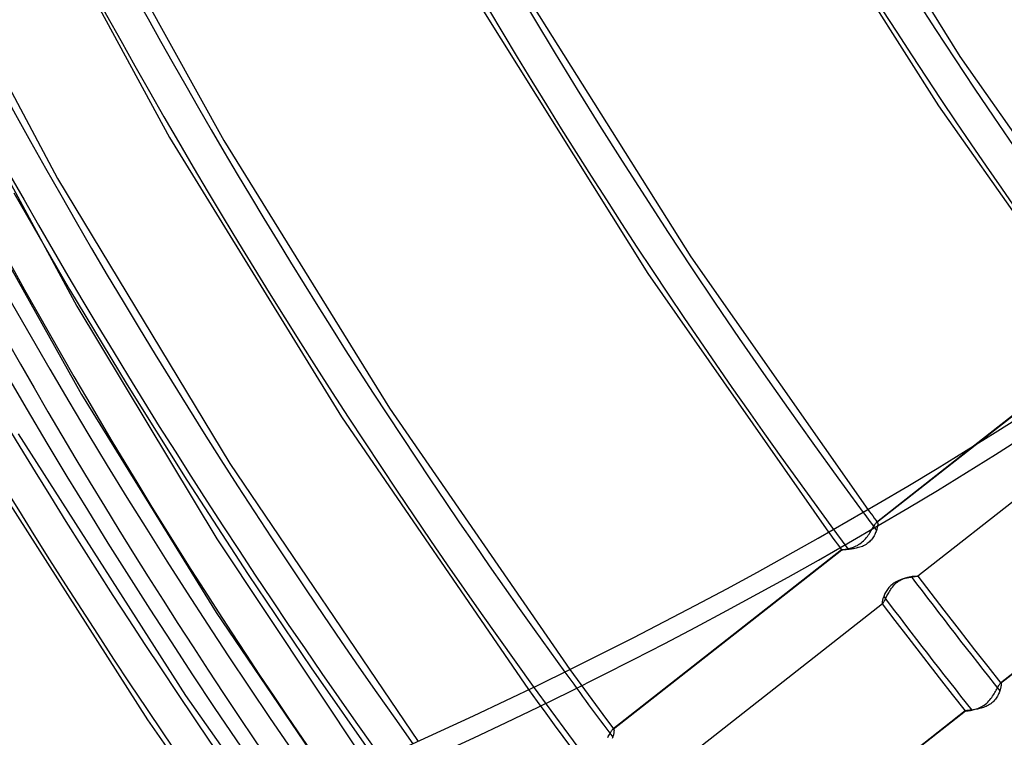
# Model space of a CAD drawing. Header units: millimetres. Extents: x -192 to 186, y -241 to 236.
# Tile 16 of 89: x -117 to -83, y -61 to -36. Entities that reach past the tile are written whole.
import ezdxf

# ---------------------------------------------------------------- set-up
doc = ezdxf.new("R2010")
doc.units = ezdxf.units.MM
doc.layers.add('MAIN-1', color=7, linetype='Continuous')
doc.layers.add('MAIN-2', color=7, linetype='Continuous')

msp = doc.modelspace()

# ---------------------------------------------------------------- linework, layer by layer
at = {"layer": 'MAIN-1'}
for p, q in [((-90.083, -27.794), (-84.255, -37.151)), ((-117.582, -29.718), (-111.991, -39.991)), ((-115.461, -30.378), (-110.091, -40.105)), ((-90.406, -30.358), (-85.003, -38.889)), ((-121.543, -30.884), (-115.922, -41.437)), ((-99.42, -35.079), (-93.696, -44.182)), ((-101.035, -35.463), (-95.204, -44.776)), ((-84.255, -37.151), (-77.879, -46.259)), ((-119.724, -37.63), (-115.25, -45.914)), ((-85.003, -38.889), (-79.149, -47.207)), ((-111.991, -39.991), (-105.962, -49.804)), ((-110.091, -40.105), (-104.268, -49.5)), ((-115.922, -41.437), (-109.881, -51.436)), ((-117.458, -41.941), (-115.499, -45.327)), ((-93.696, -44.182), (-87.48, -53.056)), ((-95.204, -44.776), (-88.862, -53.853)), ((-115.499, -45.327), (-113.478, -48.683)), ((-115.25, -45.914), (-110.336, -54.08)), ((-79.149, -47.207), (-83.728, -50.801)), ((-83.718, -50.794), (-79.148, -47.207)), ((-113.478, -48.683), (-111.389, -52.02)), ((-104.268, -49.5), (-97.943, -58.673)), ((-105.962, -49.804), (-99.389, -59.378)), ((-109.881, -51.436), (-103.271, -61.196)), ((-111.389, -52.02), (-109.236, -55.331)), ((-110.336, -54.08), (-105.061, -61.998)), ((-109.236, -55.331), (-107.023, -58.608)), ((-107.023, -58.608), (-104.746, -61.858))]:
    msp.add_line(p, q, dxfattribs=at)
for centre, major_axis, ratio, start_param, end_param in [((-0.5, -0.433), (108.018, -124.728), 0.75, 0.713724, 3.400514), ((-41, -35.507), (-104.417, 120.571), 0.75, 0, 2.284521), ((-41, -35.507), (103.763, -119.815), 0.75, -3.141592, -0.857072), ((12.606, 10.917), (113.62, -131.197), 0.75, -2.357531, -1.685227), ((-2.75, -2.382), (-103.763, 119.815), 0.75, 0.713724, 1.429484), ((17.006, 14.727), (108.432, -125.206), 0.75, -2.253108, -1.674821), ((21.406, 18.538), (103.244, -119.216), 0.75, -2.176314, -1.672625), ((21.406, 18.538), (95.15, -109.87), 0.75, -2.128458, -1.675191), ((8.206, 7.106), (113.62, -131.197), 0.75, -2.099487, -1.694434), ((-197.892, 24.65), (-164.833, -1.568), 0.639927, 1.891266, 2.438799), ((-197.885, 23.881), (-164.833, -1.568), 0.639927, 1.891266, 2.438799)]:
    msp.add_ellipse(centre, major_axis=major_axis, ratio=ratio, start_param=start_param, end_param=end_param, dxfattribs=at)
at = {"layer": 'MAIN-2'}
for p, q in [((-119.423, -41.26), (-115.078, -49.023)), ((-115.078, -49.023), (-110.354, -56.665)), ((-77.721, -49.107), (-85.736, -55.398)), ((-77.714, -49.103), (-85.731, -55.395)), ((-117.301, -50.395), (-111.435, -59.583)), ((-87.167, -53.501), (-83.718, -50.794)), ((-83.728, -50.801), (-87.177, -53.508)), ((-118.667, -51.199), (-112.766, -60.444)), ((-74.813, -52.86), (-82.833, -59.155)), ((-82.825, -59.15), (-74.809, -52.859)), ((-87.48, -53.056), (-87.424, -53.131)), ((-87.424, -53.131), (-87.369, -53.206)), ((-87.369, -53.206), (-87.314, -53.281)), ((-87.314, -53.281), (-87.258, -53.356)), ((-87.258, -53.356), (-87.203, -53.431)), ((-87.23, -53.572), (-87.215, -53.55)), ((-87.215, -53.55), (-87.201, -53.533)), ((-87.203, -53.431), (-87.147, -53.506)), ((-87.201, -53.533), (-87.189, -53.518)), ((-87.189, -53.518), (-87.177, -53.508)), ((-87.177, -53.508), (-87.175, -53.506)), ((-87.175, -53.506), (-87.174, -53.505)), ((-87.174, -53.505), (-87.172, -53.504)), ((-87.172, -53.504), (-87.17, -53.503)), ((-87.17, -53.503), (-87.168, -53.502)), ((-87.168, -53.502), (-87.167, -53.501)), ((-87.167, -53.501), (-87.163, -53.5)), ((-87.163, -53.5), (-87.159, -53.499)), ((-87.159, -53.499), (-87.156, -53.5)), ((-87.156, -53.5), (-87.153, -53.501)), ((-87.153, -53.501), (-87.15, -53.503)), ((-87.15, -53.503), (-87.147, -53.506)), ((-87.147, -53.506), (-87.144, -53.512)), ((-87.144, -53.512), (-87.141, -53.521)), ((-87.141, -53.521), (-87.139, -53.532)), ((-87.139, -53.532), (-87.138, -53.544)), ((-87.138, -53.544), (-87.138, -53.559)), ((-87.138, -53.559), (-87.138, -53.575)), ((-88.862, -53.853), (-88.786, -53.956)), ((-87.442, -53.917), (-87.415, -53.876)), ((-87.415, -53.876), (-87.389, -53.836)), ((-87.389, -53.836), (-87.365, -53.796)), ((-87.365, -53.796), (-87.342, -53.758)), ((-87.342, -53.758), (-87.321, -53.722)), ((-87.321, -53.722), (-87.3, -53.687)), ((-87.3, -53.687), (-87.281, -53.654)), ((-87.281, -53.654), (-87.263, -53.624)), ((-87.263, -53.624), (-87.245, -53.596)), ((-87.245, -53.596), (-87.23, -53.572)), ((-87.227, -53.9), (-87.245, -53.938)), ((-87.211, -53.862), (-87.227, -53.9)), ((-87.196, -53.824), (-87.211, -53.862)), ((-87.183, -53.787), (-87.196, -53.824)), ((-87.175, -53.759), (-87.183, -53.787)), ((-87.167, -53.732), (-87.175, -53.759)), ((-87.16, -53.706), (-87.167, -53.732)), ((-87.154, -53.681), (-87.16, -53.706)), ((-87.149, -53.657), (-87.154, -53.681)), ((-87.145, -53.634), (-87.149, -53.657)), ((-87.142, -53.613), (-87.145, -53.634)), ((-87.14, -53.593), (-87.142, -53.613)), ((-87.138, -53.575), (-87.14, -53.593)), ((-88.786, -53.956), (-88.71, -54.059)), ((-88.71, -54.059), (-88.633, -54.162)), ((-88.633, -54.162), (-88.557, -54.265)), ((-87.765, -54.259), (-87.722, -54.228)), ((-87.722, -54.228), (-87.68, -54.194)), ((-87.68, -54.194), (-87.641, -54.158)), ((-87.641, -54.158), (-87.603, -54.12)), ((-87.603, -54.12), (-87.567, -54.081)), ((-87.567, -54.081), (-87.533, -54.041)), ((-87.507, -54.254), (-87.547, -54.281)), ((-87.533, -54.041), (-87.501, -53.999)), ((-87.468, -54.225), (-87.507, -54.254)), ((-87.501, -53.999), (-87.471, -53.958)), ((-87.471, -53.958), (-87.442, -53.917)), ((-87.432, -54.193), (-87.468, -54.225)), ((-87.398, -54.16), (-87.432, -54.193)), ((-87.367, -54.126), (-87.398, -54.16)), ((-87.338, -54.09), (-87.367, -54.126)), ((-87.311, -54.053), (-87.338, -54.09)), ((-87.287, -54.015), (-87.311, -54.053)), ((-87.265, -53.977), (-87.287, -54.015)), ((-87.245, -53.938), (-87.265, -53.977)), ((-88.404, -54.471), (-96.432, -60.772)), ((-96.421, -60.765), (-88.403, -54.472)), ((-88.557, -54.265), (-88.481, -54.368)), ((-88.481, -54.368), (-88.405, -54.471)), ((-88.404, -54.471), (-88.405, -54.471)), ((-88.405, -54.471), (-88.405, -54.471)), ((-88.405, -54.471), (-88.405, -54.471)), ((-88.405, -54.471), (-88.405, -54.471)), ((-88.405, -54.471), (-88.405, -54.471)), ((-88.405, -54.471), (-88.404, -54.471)), ((-88.403, -54.472), (-88.404, -54.471)), ((-88.404, -54.471), (-88.404, -54.471)), ((-88.404, -54.471), (-88.404, -54.471)), ((-88.404, -54.471), (-88.404, -54.471)), ((-88.404, -54.471), (-88.404, -54.471)), ((-88.404, -54.471), (-88.403, -54.471)), ((-88.403, -54.471), (-88.4, -54.47)), ((-88.397, -54.472), (-88.403, -54.472)), ((-88.403, -54.472), (-88.403, -54.472)), ((-88.4, -54.47), (-88.396, -54.469)), ((-88.388, -54.472), (-88.397, -54.472)), ((-88.396, -54.469), (-88.389, -54.469)), ((-88.389, -54.469), (-88.382, -54.467)), ((-88.375, -54.471), (-88.388, -54.472)), ((-88.382, -54.467), (-88.372, -54.466)), ((-88.358, -54.47), (-88.375, -54.471)), ((-88.372, -54.466), (-88.362, -54.465)), ((-88.362, -54.465), (-88.349, -54.463)), ((-88.337, -54.47), (-88.358, -54.47)), ((-88.349, -54.463), (-88.336, -54.461)), ((-88.313, -54.468), (-88.337, -54.47)), ((-88.336, -54.461), (-88.321, -54.459)), ((-88.321, -54.459), (-88.305, -54.457)), ((-88.286, -54.467), (-88.313, -54.468)), ((-88.305, -54.457), (-88.288, -54.454)), ((-88.288, -54.454), (-88.27, -54.451)), ((-88.256, -54.465), (-88.286, -54.467)), ((-88.27, -54.451), (-88.25, -54.447)), ((-88.223, -54.462), (-88.256, -54.465)), ((-88.25, -54.447), (-88.23, -54.444)), ((-88.23, -54.444), (-88.209, -54.439)), ((-88.188, -54.459), (-88.223, -54.462)), ((-88.209, -54.439), (-88.187, -54.435)), ((-88.151, -54.455), (-88.188, -54.459)), ((-88.187, -54.435), (-88.149, -54.426)), ((-88.112, -54.451), (-88.151, -54.455)), ((-88.149, -54.426), (-88.11, -54.416)), ((-88.071, -54.446), (-88.112, -54.451)), ((-88.11, -54.416), (-88.07, -54.404)), ((-88.03, -54.44), (-88.071, -54.446)), ((-88.07, -54.404), (-88.028, -54.39)), ((-87.987, -54.433), (-88.03, -54.44)), ((-88.028, -54.39), (-87.985, -54.375)), ((-87.944, -54.426), (-87.987, -54.433)), ((-87.985, -54.375), (-87.941, -54.357)), ((-87.9, -54.417), (-87.944, -54.426)), ((-87.941, -54.357), (-87.896, -54.336)), ((-87.856, -54.406), (-87.9, -54.417)), ((-87.896, -54.336), (-87.852, -54.313)), ((-87.811, -54.394), (-87.856, -54.406)), ((-87.852, -54.313), (-87.808, -54.287)), ((-87.766, -54.381), (-87.811, -54.394)), ((-87.808, -54.287), (-87.765, -54.259)), ((-87.721, -54.365), (-87.766, -54.381)), ((-87.676, -54.348), (-87.721, -54.365)), ((-87.632, -54.328), (-87.676, -54.348)), ((-87.589, -54.306), (-87.632, -54.328)), ((-87.547, -54.281), (-87.589, -54.306)), ((-86.528, -55.615), (-86.568, -55.64)), ((-86.486, -55.591), (-86.528, -55.615)), ((-86.522, -55.667), (-86.486, -55.633)), ((-86.444, -55.57), (-86.486, -55.591)), ((-86.486, -55.633), (-86.448, -55.602)), ((-86.448, -55.602), (-86.408, -55.573)), ((-86.401, -55.551), (-86.444, -55.57)), ((-86.408, -55.573), (-86.367, -55.546)), ((-86.357, -55.533), (-86.401, -55.551)), ((-86.367, -55.546), (-86.326, -55.522)), ((-86.314, -55.518), (-86.357, -55.533)), ((-86.326, -55.522), (-86.284, -55.501)), ((-86.27, -55.503), (-86.314, -55.518)), ((-86.284, -55.501), (-86.242, -55.482)), ((-86.227, -55.491), (-86.27, -55.503)), ((-86.242, -55.482), (-86.2, -55.466)), ((-86.185, -55.48), (-86.227, -55.491)), ((-86.2, -55.466), (-86.159, -55.452)), ((-86.143, -55.47), (-86.185, -55.48)), ((-86.159, -55.452), (-86.118, -55.44)), ((-86.102, -55.461), (-86.143, -55.47)), ((-86.118, -55.44), (-86.079, -55.429)), ((-86.063, -55.452), (-86.102, -55.461)), ((-86.079, -55.429), (-86.04, -55.42)), ((-86.025, -55.445), (-86.063, -55.452)), ((-86.04, -55.42), (-86.003, -55.413)), ((-85.988, -55.439), (-86.025, -55.445)), ((-86.003, -55.413), (-85.968, -55.407)), ((-85.953, -55.433), (-85.988, -55.439)), ((-85.968, -55.407), (-85.941, -55.403)), ((-85.919, -55.428), (-85.953, -55.433)), ((-85.941, -55.403), (-85.915, -55.4)), ((-85.888, -55.423), (-85.919, -55.428)), ((-85.915, -55.4), (-85.891, -55.397)), ((-85.891, -55.397), (-85.868, -55.395)), ((-85.859, -55.419), (-85.888, -55.423)), ((-85.868, -55.395), (-85.846, -55.393)), ((-85.833, -55.415), (-85.859, -55.419)), ((-85.846, -55.393), (-85.826, -55.391)), ((-85.809, -55.411), (-85.833, -55.415)), ((-85.826, -55.391), (-85.808, -55.391)), ((-85.788, -55.408), (-85.809, -55.411)), ((-85.808, -55.391), (-85.791, -55.39)), ((-85.791, -55.39), (-85.776, -55.39)), ((-85.77, -55.405), (-85.788, -55.408)), ((-85.776, -55.39), (-85.763, -55.39)), ((-85.756, -55.402), (-85.77, -55.405)), ((-85.763, -55.39), (-85.753, -55.39)), ((-85.744, -55.4), (-85.756, -55.402)), ((-85.753, -55.39), (-85.744, -55.391)), ((-85.744, -55.391), (-85.737, -55.391)), ((-85.736, -55.398), (-85.744, -55.4)), ((-85.737, -55.391), (-85.733, -55.392)), ((-85.735, -55.397), (-85.736, -55.398)), ((-85.734, -55.397), (-85.735, -55.397)), ((-85.733, -55.396), (-85.734, -55.397)), ((-85.733, -55.392), (-85.731, -55.394)), ((-85.732, -55.396), (-85.733, -55.396)), ((-85.731, -55.395), (-85.732, -55.396)), ((-85.732, -55.396), (-85.732, -55.396)), ((-85.731, -55.394), (-85.73, -55.394)), ((-85.73, -55.394), (-85.731, -55.395)), ((-85.731, -55.394), (-85.277, -55.989)), ((-85.731, -55.395), (-85.731, -55.395)), ((-85.731, -55.395), (-85.731, -55.395)), ((-85.73, -55.394), (-85.73, -55.394)), ((-85.73, -55.394), (-85.73, -55.394)), ((-86.865, -55.972), (-86.884, -56.008)), ((-86.845, -55.936), (-86.865, -55.972)), ((-86.823, -55.9), (-86.845, -55.936)), ((-86.798, -55.864), (-86.823, -55.9)), ((-86.772, -55.829), (-86.798, -55.864)), ((-86.773, -56.013), (-86.751, -55.975)), ((-86.743, -55.794), (-86.772, -55.829)), ((-86.751, -55.975), (-86.728, -55.936)), ((-86.712, -55.76), (-86.743, -55.794)), ((-86.728, -55.936), (-86.704, -55.896)), ((-86.679, -55.728), (-86.712, -55.76)), ((-86.704, -55.896), (-86.678, -55.856)), ((-86.644, -55.696), (-86.679, -55.728)), ((-86.678, -55.856), (-86.65, -55.817)), ((-86.65, -55.817), (-86.621, -55.778)), ((-86.606, -55.667), (-86.644, -55.696)), ((-86.621, -55.778), (-86.59, -55.739)), ((-86.568, -55.64), (-86.606, -55.667)), ((-86.59, -55.739), (-86.557, -55.702)), ((-86.557, -55.702), (-86.522, -55.667)), ((-86.984, -56.314), (-86.986, -56.327)), ((-86.986, -56.327), (-86.986, -56.339)), ((-86.982, -56.299), (-86.984, -56.314)), ((-86.979, -56.283), (-86.982, -56.299)), ((-86.976, -56.265), (-86.979, -56.283)), ((-86.972, -56.246), (-86.976, -56.265)), ((-86.966, -56.226), (-86.972, -56.246)), ((-86.961, -56.205), (-86.966, -56.226)), ((-86.954, -56.183), (-86.961, -56.205)), ((-86.946, -56.159), (-86.954, -56.183)), ((-86.938, -56.135), (-86.946, -56.159)), ((-86.942, -56.334), (-86.932, -56.317)), ((-86.929, -56.11), (-86.938, -56.135)), ((-86.932, -56.317), (-86.92, -56.297)), ((-86.915, -56.077), (-86.929, -56.11)), ((-86.92, -56.297), (-86.908, -56.274)), ((-86.9, -56.043), (-86.915, -56.077)), ((-86.908, -56.274), (-86.894, -56.248)), ((-86.884, -56.008), (-86.9, -56.043)), ((-86.894, -56.248), (-86.88, -56.22)), ((-86.88, -56.22), (-86.865, -56.19)), ((-86.865, -56.19), (-86.848, -56.157)), ((-86.848, -56.157), (-86.831, -56.123)), ((-86.831, -56.123), (-86.813, -56.088)), ((-86.813, -56.088), (-86.793, -56.051)), ((-86.793, -56.051), (-86.773, -56.013)), ((-85.277, -55.989), (-84.821, -56.584)), ((-110.354, -56.665), (-105.324, -64.075)), ((-86.975, -56.37), (-94.99, -62.66)), ((-86.968, -56.366), (-94.985, -62.658)), ((-86.986, -56.339), (-86.986, -56.348)), ((-86.986, -56.348), (-86.985, -56.356)), ((-86.985, -56.356), (-86.984, -56.363)), ((-86.984, -56.363), (-86.982, -56.367)), ((-86.982, -56.367), (-86.981, -56.368)), ((-86.982, -56.367), (-86.535, -56.953)), ((-86.981, -56.368), (-86.98, -56.369)), ((-86.98, -56.369), (-86.979, -56.369)), ((-86.979, -56.369), (-86.977, -56.37)), ((-86.977, -56.37), (-86.976, -56.37)), ((-86.976, -56.37), (-86.975, -56.37)), ((-86.975, -56.37), (-86.974, -56.369)), ((-86.974, -56.369), (-86.973, -56.369)), ((-86.973, -56.369), (-86.971, -56.368)), ((-86.971, -56.368), (-86.97, -56.368)), ((-86.97, -56.368), (-86.969, -56.367)), ((-86.969, -56.367), (-86.968, -56.366)), ((-86.968, -56.366), (-86.96, -56.359)), ((-86.96, -56.359), (-86.952, -56.348)), ((-86.952, -56.348), (-86.942, -56.334)), ((-84.821, -56.584), (-84.282, -57.281)), ((-86.535, -56.953), (-86.087, -57.537)), ((-84.282, -57.281), (-83.741, -57.976)), ((-86.087, -57.537), (-85.534, -58.252)), ((-83.741, -57.976), (-83.278, -58.565)), ((-85.534, -58.252), (-84.979, -58.966)), ((-97.943, -58.673), (-97.688, -59.023)), ((-83.278, -58.565), (-82.813, -59.153)), ((-97.688, -59.023), (-97.432, -59.374)), ((-84.979, -58.966), (-84.524, -59.545)), ((-99.389, -59.378), (-99.091, -59.79)), ((-97.432, -59.374), (-97.176, -59.723)), ((-83.004, -59.441), (-82.982, -59.402)), ((-82.982, -59.402), (-82.962, -59.365)), ((-82.962, -59.365), (-82.943, -59.33)), ((-82.943, -59.33), (-82.925, -59.297)), ((-82.925, -59.297), (-82.908, -59.266)), ((-82.908, -59.266), (-82.892, -59.239)), ((-82.892, -59.239), (-82.878, -59.215)), ((-82.878, -59.215), (-82.865, -59.194)), ((-82.855, -59.419), (-82.867, -59.454)), ((-82.865, -59.194), (-82.853, -59.177)), ((-82.846, -59.394), (-82.855, -59.419)), ((-82.853, -59.177), (-82.842, -59.164)), ((-82.839, -59.369), (-82.846, -59.394)), ((-82.842, -59.164), (-82.833, -59.155)), ((-82.832, -59.345), (-82.839, -59.369)), ((-82.833, -59.155), (-82.831, -59.154)), ((-82.826, -59.322), (-82.832, -59.345)), ((-82.831, -59.154), (-82.83, -59.153)), ((-82.83, -59.153), (-82.828, -59.152)), ((-82.828, -59.152), (-82.827, -59.151)), ((-82.827, -59.151), (-82.826, -59.15)), ((-82.826, -59.15), (-82.825, -59.15)), ((-82.821, -59.3), (-82.826, -59.322)), ((-82.825, -59.15), (-82.822, -59.149)), ((-82.822, -59.149), (-82.82, -59.149)), ((-82.817, -59.28), (-82.821, -59.3)), ((-82.82, -59.149), (-82.818, -59.15)), ((-82.818, -59.15), (-82.816, -59.15)), ((-82.813, -59.26), (-82.817, -59.28)), ((-82.816, -59.15), (-82.815, -59.152)), ((-82.815, -59.152), (-82.813, -59.153)), ((-82.813, -59.153), (-82.81, -59.158)), ((-82.81, -59.242), (-82.813, -59.26)), ((-82.81, -59.158), (-82.808, -59.165)), ((-82.808, -59.225), (-82.81, -59.242)), ((-82.808, -59.165), (-82.807, -59.174)), ((-82.807, -59.21), (-82.808, -59.225)), ((-82.807, -59.174), (-82.806, -59.184)), ((-82.806, -59.196), (-82.807, -59.21)), ((-82.806, -59.184), (-82.806, -59.196)), ((-111.435, -59.583), (-105.09, -68.541)), ((-97.176, -59.723), (-96.919, -60.073)), ((-84.524, -59.545), (-84.067, -60.123)), ((-83.274, -59.815), (-83.236, -59.776)), ((-83.236, -59.776), (-83.201, -59.735)), ((-83.201, -59.735), (-83.167, -59.693)), ((-83.167, -59.693), (-83.135, -59.65)), ((-83.135, -59.65), (-83.105, -59.608)), ((-83.105, -59.608), (-83.077, -59.565)), ((-83.065, -59.781), (-83.098, -59.814)), ((-83.077, -59.565), (-83.051, -59.523)), ((-83.035, -59.747), (-83.065, -59.781)), ((-83.051, -59.523), (-83.027, -59.481)), ((-83.007, -59.712), (-83.035, -59.747)), ((-83.027, -59.481), (-83.004, -59.441)), ((-82.981, -59.676), (-83.007, -59.712)), ((-82.957, -59.639), (-82.981, -59.676)), ((-82.935, -59.602), (-82.957, -59.639)), ((-82.915, -59.565), (-82.935, -59.602)), ((-82.898, -59.527), (-82.915, -59.565)), ((-82.881, -59.491), (-82.898, -59.527)), ((-82.867, -59.454), (-82.881, -59.491)), ((-99.091, -59.79), (-98.791, -60.2)), ((-96.919, -60.073), (-96.661, -60.421)), ((-84.067, -60.123), (-92.086, -66.418)), ((-92.078, -66.413), (-84.063, -60.122)), ((-84.066, -60.123), (-84.067, -60.123)), ((-84.067, -60.123), (-84.067, -60.123)), ((-84.067, -60.123), (-84.067, -60.123)), ((-84.067, -60.123), (-84.067, -60.123)), ((-84.067, -60.123), (-84.067, -60.123)), ((-84.067, -60.123), (-84.067, -60.123)), ((-84.067, -60.123), (-84.067, -60.123)), ((-84.067, -60.123), (-84.065, -60.124)), ((-84.065, -60.123), (-84.066, -60.123)), ((-84.066, -60.123), (-84.066, -60.123)), ((-84.064, -60.122), (-84.065, -60.122)), ((-84.065, -60.122), (-84.065, -60.123)), ((-84.065, -60.124), (-84.062, -60.124)), ((-84.063, -60.122), (-84.064, -60.122)), ((-84.056, -60.121), (-84.063, -60.122)), ((-84.062, -60.124), (-84.056, -60.124)), ((-84.045, -60.119), (-84.056, -60.121)), ((-84.056, -60.124), (-84.049, -60.124)), ((-84.049, -60.124), (-84.04, -60.124)), ((-84.03, -60.117), (-84.045, -60.119)), ((-84.04, -60.124), (-84.029, -60.123)), ((-84.011, -60.115), (-84.03, -60.117)), ((-84.029, -60.123), (-84.016, -60.122)), ((-84.016, -60.122), (-84.001, -60.121)), ((-83.99, -60.112), (-84.011, -60.115)), ((-84.001, -60.121), (-83.985, -60.119)), ((-83.965, -60.109), (-83.99, -60.112)), ((-83.985, -60.119), (-83.968, -60.117)), ((-83.968, -60.117), (-83.949, -60.115)), ((-83.938, -60.106), (-83.965, -60.109)), ((-83.949, -60.115), (-83.928, -60.113)), ((-83.907, -60.103), (-83.938, -60.106)), ((-83.928, -60.113), (-83.907, -60.109)), ((-83.874, -60.099), (-83.907, -60.103)), ((-83.907, -60.109), (-83.884, -60.106)), ((-83.884, -60.106), (-83.86, -60.102)), ((-83.839, -60.094), (-83.874, -60.099)), ((-83.86, -60.102), (-83.835, -60.097)), ((-83.802, -60.089), (-83.839, -60.094)), ((-83.835, -60.097), (-83.797, -60.088)), ((-83.764, -60.083), (-83.802, -60.089)), ((-83.797, -60.088), (-83.756, -60.079)), ((-83.724, -60.077), (-83.764, -60.083)), ((-83.756, -60.079), (-83.714, -60.067)), ((-83.683, -60.069), (-83.724, -60.077)), ((-83.714, -60.067), (-83.67, -60.053)), ((-83.641, -60.061), (-83.683, -60.069)), ((-83.67, -60.053), (-83.625, -60.038)), ((-83.599, -60.052), (-83.641, -60.061)), ((-83.625, -60.038), (-83.58, -60.019)), ((-83.556, -60.042), (-83.599, -60.052)), ((-83.58, -60.019), (-83.534, -59.998)), ((-83.512, -60.031), (-83.556, -60.042)), ((-83.534, -59.998), (-83.489, -59.975)), ((-83.469, -60.018), (-83.512, -60.031)), ((-83.489, -59.975), (-83.444, -59.949)), ((-83.424, -60.003), (-83.469, -60.018)), ((-83.444, -59.949), (-83.399, -59.919)), ((-83.38, -59.987), (-83.424, -60.003)), ((-83.399, -59.919), (-83.356, -59.887)), ((-83.337, -59.968), (-83.38, -59.987)), ((-83.356, -59.887), (-83.314, -59.852)), ((-83.294, -59.948), (-83.337, -59.968)), ((-83.314, -59.852), (-83.274, -59.815)), ((-83.252, -59.926), (-83.294, -59.948)), ((-83.211, -59.901), (-83.252, -59.926)), ((-83.172, -59.874), (-83.211, -59.901)), ((-83.134, -59.845), (-83.172, -59.874)), ((-83.098, -59.814), (-83.134, -59.845)), ((-112.766, -60.444), (-106.384, -69.457)), ((-98.791, -60.2), (-98.491, -60.61)), ((-96.661, -60.421), (-96.402, -60.769)), ((-98.491, -60.61), (-98.189, -61.02)), ((-96.478, -60.827), (-96.465, -60.808)), ((-96.465, -60.808), (-96.453, -60.793)), ((-96.453, -60.793), (-96.442, -60.781)), ((-96.442, -60.781), (-96.432, -60.772)), ((-96.432, -60.772), (-96.43, -60.77)), ((-96.43, -60.77), (-96.428, -60.769)), ((-96.428, -60.769), (-96.426, -60.768)), ((-96.426, -60.768), (-96.425, -60.767)), ((-96.425, -60.767), (-96.423, -60.766)), ((-96.423, -60.766), (-96.421, -60.765)), ((-96.421, -60.765), (-96.417, -60.764)), ((-96.417, -60.764), (-96.414, -60.763)), ((-96.414, -60.763), (-96.411, -60.764)), ((-96.411, -60.764), (-96.408, -60.765)), ((-96.408, -60.765), (-96.405, -60.767)), ((-96.405, -60.767), (-96.402, -60.77)), ((-96.402, -60.77), (-96.399, -60.776)), ((-96.399, -60.776), (-96.396, -60.784)), ((-96.396, -60.784), (-96.394, -60.795)), ((-96.394, -60.795), (-96.393, -60.808)), ((-96.393, -60.808), (-96.393, -60.822)), ((-98.189, -61.02), (-97.887, -61.428)), ((-96.615, -61.054), (-96.595, -61.02)), ((-96.595, -61.02), (-96.575, -60.987)), ((-96.575, -60.987), (-96.557, -60.955)), ((-96.557, -60.955), (-96.539, -60.925)), ((-96.539, -60.925), (-96.522, -60.897)), ((-96.522, -60.897), (-96.507, -60.871)), ((-96.507, -60.871), (-96.492, -60.848)), ((-96.492, -60.848), (-96.478, -60.827)), ((-96.439, -61.05), (-96.453, -61.09)), ((-96.43, -61.022), (-96.439, -61.05)), ((-96.423, -60.995), (-96.43, -61.022)), ((-96.416, -60.969), (-96.423, -60.995)), ((-96.41, -60.944), (-96.416, -60.969)), ((-96.405, -60.92), (-96.41, -60.944)), ((-96.401, -60.897), (-96.405, -60.92)), ((-96.398, -60.876), (-96.401, -60.897)), ((-96.395, -60.857), (-96.398, -60.876)), ((-96.394, -60.838), (-96.395, -60.857)), ((-96.393, -60.822), (-96.394, -60.838))]:
    msp.add_line(p, q, dxfattribs=at)
for centre, major_axis, start_param, end_param in [((0, 0), (-107.363, 123.972), -2.427868, 0.713724), ((21.406, 18.538), (-104.281, 120.414), 0.713724, 1.470079), ((17.006, 14.727), (-109.47, 126.405), 0.713724, 1.471463), ((21.406, 18.538), (-96.188, 111.068), 0.713724, 1.466754), ((12.606, 10.917), (-114.658, 132.395), 0.713724, 1.473422), ((21.406, 18.538), (-88.094, 101.723), 0.713724, 1.463779), ((8.206, 7.106), (-114.658, 132.395), 0.713724, 1.473422), ((3.806, 3.296), (-114.658, 132.395), 0.713724, 1.473422), ((3.806, 3.296), (113.62, -131.197), -2.427868, -1.667819), ((-0.5, -0.433), (108.018, -124.728), -2.427868, -0.258922), ((0, 0), (-107.363, 123.972), 0.713724, 3.855317), ((-3.25, -2.815), (-104.417, 120.571), 0.713724, 2.284521), ((17.006, 14.727), (108.432, -125.206), -1.674821, -1.670069), ((17.006, 14.727), (108.432, -125.206), -1.657818, -1.627122), ((17.006, 14.727), (-109.47, 126.405), 1.484018, 1.514227), ((12.606, 10.917), (113.62, -131.197), -1.685227, -1.668816)]:
    msp.add_ellipse(centre, major_axis=major_axis, ratio=0.75, start_param=start_param, end_param=end_param, dxfattribs=at)

doc.saveas('drawing.dxf')
